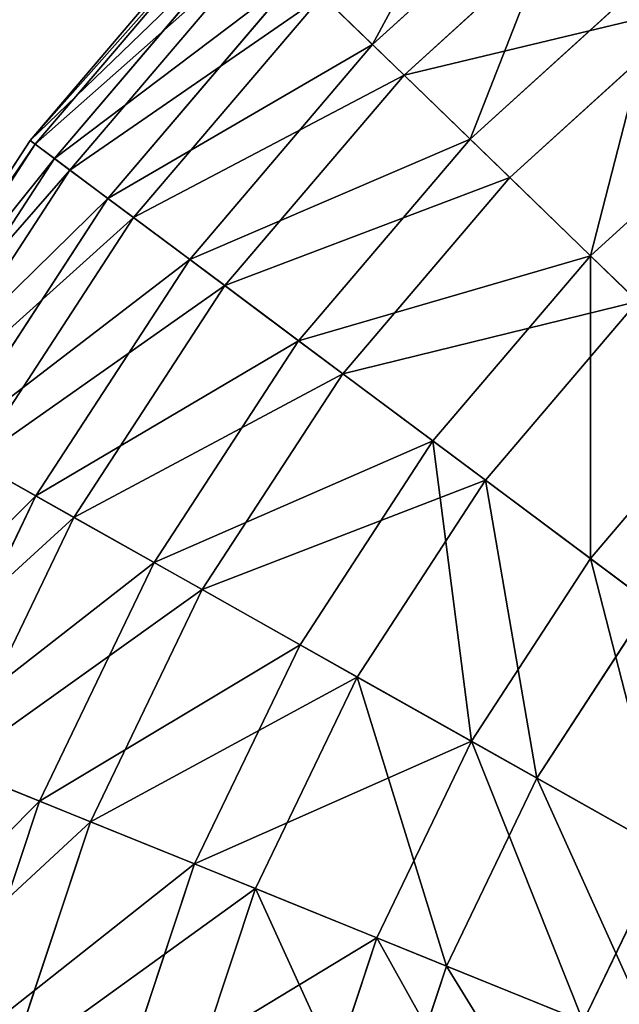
# Model space of a CAD drawing. Extents: x 1 to 133, y -12 to 0.
# Tile 165 of 256: x 45.7 to 47.2, y -4.53 to -2.07. Entities that reach past the tile are written whole.
import ezdxf

# ---------------------------------------------------------------- set-up
doc = ezdxf.new("R2010")
doc.units = 0
doc.header["$LTSCALE"] = 2.54
doc.layers.get('0').update_dxf_attribs({"color": 13, "linetype": 'CONTINUOUS'})

# ---------------------------------------------------------------- blocks, each defined once
blk = doc.blocks.new('SLING_IV_-_Z_O_ENIE16_06_B')
at = {"color": 0}
for p, q in [((47.1003, -1.6625, 9.0109), (46.5788, -2.1361, 9.0109)), ((47.1003, -1.6625, 9.0109), (46.5788, -2.1361, 9.0109)), ((47.1685, -1.748, 3.9687), (46.6574, -2.2122, 3.9687)), ((47.1685, -1.748, 3.9687), (46.6574, -2.2122, 3.9687)), ((46.2215, -1.7901, 6.8495), (45.7235, -2.3751, 6.8495)), ((46.2215, -1.7901, 6.8495), (45.7235, -2.3751, 6.8495)), ((46.2331, -1.8013, 6.1066), (45.7365, -2.3847, 6.1066)), ((46.2331, -1.8013, 6.1066), (45.7365, -2.3847, 6.1066)), ((46.276, -1.8429, 7.5887), (45.7843, -2.4204, 7.5887)), ((46.276, -1.8429, 7.5887), (45.7843, -2.4204, 7.5887)), ((46.3106, -1.8763, 5.3713), (45.8229, -2.4492, 5.3713)), ((46.3106, -1.8763, 5.3713), (45.8229, -2.4492, 5.3713)), ((47.3118, -1.9277, 9.672), (46.8225, -2.3721, 9.672)), ((47.3118, -1.9277, 9.672), (46.8225, -2.3721, 9.672)), ((46.3957, -1.9588, 8.3129), (45.9179, -2.5201, 8.3129)), ((46.3957, -1.9588, 8.3129), (45.9179, -2.5201, 8.3129)), ((46.3957, -1.9588, 8.3129), (46.5788, -2.1361, 9.0109)), ((46.3957, -1.9588, 8.3129), (46.5788, -2.1361, 9.0109)), ((46.4527, -2.014, 4.6551), (45.9815, -2.5675, 4.6551)), ((46.4527, -2.014, 4.6551), (45.9815, -2.5675, 4.6551)), ((46.6574, -2.2122, 3.9687), (46.4527, -2.014, 4.6551)), ((46.6574, -2.2122, 3.9687), (46.4527, -2.014, 4.6551)), ((47.3977, -2.0353, 3.3229), (46.9214, -2.4679, 3.3229)), ((47.3977, -2.0353, 3.3229), (46.9214, -2.4679, 3.3229)), ((46.5788, -2.1361, 9.0109), (46.1221, -2.6725, 9.0109)), ((46.5788, -2.1361, 9.0109), (46.1221, -2.6725, 9.0109)), ((46.5788, -2.1361, 9.0109), (46.8225, -2.3721, 9.672)), ((46.5788, -2.1361, 9.0109), (46.8225, -2.3721, 9.672)), ((46.6574, -2.2122, 3.9687), (46.2098, -2.7379, 3.9687)), ((46.6574, -2.2122, 3.9687), (46.2098, -2.7379, 3.9687)), ((46.9214, -2.4679, 3.3229), (46.6574, -2.2122, 3.9687)), ((46.9214, -2.4679, 3.3229), (46.6574, -2.2122, 3.9687)), ((47.5726, -2.2548, 10.2862), (47.123, -2.6631, 10.2862)), ((47.5726, -2.2548, 10.2862), (47.123, -2.6631, 10.2862)), ((45.7235, -2.3751, 6.8495), (45.3045, -3.0189, 6.8495)), ((45.7235, -2.3751, 6.8495), (45.3045, -3.0189, 6.8495)), ((45.7365, -2.3847, 6.1066), (45.3185, -3.0268, 6.1066)), ((45.7365, -2.3847, 6.1066), (45.3185, -3.0268, 6.1066)), ((45.7235, -2.3751, 6.8495), (45.7843, -2.4204, 7.5887)), ((45.7235, -2.3751, 6.8495), (45.7843, -2.4204, 7.5887)), ((45.7365, -2.3847, 6.1066), (45.7235, -2.3751, 6.8495)), ((45.7365, -2.3847, 6.1066), (45.7235, -2.3751, 6.8495)), ((45.8229, -2.4492, 5.3713), (45.7365, -2.3847, 6.1066)), ((45.8229, -2.4492, 5.3713), (45.7365, -2.3847, 6.1066)), ((46.8225, -2.3721, 9.672), (46.394, -2.8754, 9.672)), ((46.8225, -2.3721, 9.672), (46.394, -2.8754, 9.672)), ((46.8225, -2.3721, 9.672), (47.123, -2.6631, 10.2862)), ((46.8225, -2.3721, 9.672), (47.123, -2.6631, 10.2862)), ((45.7843, -2.4204, 7.5887), (45.3705, -3.0561, 7.5887)), ((45.7843, -2.4204, 7.5887), (45.3705, -3.0561, 7.5887)), ((45.7843, -2.4204, 7.5887), (45.9179, -2.5201, 8.3129)), ((45.7843, -2.4204, 7.5887), (45.9179, -2.5201, 8.3129)), ((45.8229, -2.4492, 5.3713), (45.4124, -3.0797, 5.3713)), ((45.8229, -2.4492, 5.3713), (45.4124, -3.0797, 5.3713)), ((45.9815, -2.5675, 4.6551), (45.8229, -2.4492, 5.3713)), ((45.9815, -2.5675, 4.6551), (45.8229, -2.4492, 5.3713)), ((46.9214, -2.4679, 3.3229), (46.5043, -2.9578, 3.3229)), ((46.9214, -2.4679, 3.3229), (46.5043, -2.9578, 3.3229)), ((47.2408, -2.7772, 2.7275), (46.9214, -2.4679, 3.3229)), ((47.2408, -2.7772, 2.7275), (46.9214, -2.4679, 3.3229)), ((45.9179, -2.5201, 8.3129), (45.5157, -3.1379, 8.3129)), ((45.9179, -2.5201, 8.3129), (45.5157, -3.1379, 8.3129)), ((45.9179, -2.5201, 8.3129), (46.1221, -2.6725, 9.0109)), ((45.9179, -2.5201, 8.3129), (46.1221, -2.6725, 9.0109)), ((45.9815, -2.5675, 4.6551), (45.5849, -3.1768, 4.6551)), ((45.9815, -2.5675, 4.6551), (45.5849, -3.1768, 4.6551)), ((46.2098, -2.7379, 3.9687), (45.9815, -2.5675, 4.6551)), ((46.2098, -2.7379, 3.9687), (45.9815, -2.5675, 4.6551)), ((46.1221, -2.6725, 9.0109), (45.7378, -3.263, 9.0109)), ((46.1221, -2.6725, 9.0109), (45.7378, -3.263, 9.0109)), ((46.1221, -2.6725, 9.0109), (46.394, -2.8754, 9.672)), ((46.1221, -2.6725, 9.0109), (46.394, -2.8754, 9.672)), ((47.123, -2.6631, 10.2862), (46.7292, -3.1256, 10.2862)), ((47.123, -2.6631, 10.2862), (46.7292, -3.1256, 10.2862)), ((47.123, -2.6631, 10.2862), (47.4757, -3.0047, 10.8439)), ((47.123, -2.6631, 10.2862), (47.4757, -3.0047, 10.8439)), ((46.2098, -2.7379, 3.9687), (45.8331, -3.3166, 3.9687)), ((46.2098, -2.7379, 3.9687), (45.8331, -3.3166, 3.9687)), ((46.5043, -2.9578, 3.3229), (46.2098, -2.7379, 3.9687)), ((46.5043, -2.9578, 3.3229), (46.2098, -2.7379, 3.9687)), ((47.2408, -2.7772, 2.7275), (46.8606, -3.2237, 2.7275)), ((47.2408, -2.7772, 2.7275), (46.8606, -3.2237, 2.7275)), ((46.394, -2.8754, 9.672), (46.0334, -3.4294, 9.672)), ((46.394, -2.8754, 9.672), (46.0334, -3.4294, 9.672)), ((46.394, -2.8754, 9.672), (46.7292, -3.1256, 10.2862)), ((46.394, -2.8754, 9.672), (46.7292, -3.1256, 10.2862)), ((46.5043, -2.9578, 3.3229), (46.1534, -3.497, 3.3229)), ((46.5043, -2.9578, 3.3229), (46.1534, -3.497, 3.3229)), ((46.8606, -3.2237, 2.7275), (46.5043, -2.9578, 3.3229)), ((46.8606, -3.2237, 2.7275), (46.5043, -2.9578, 3.3229)), ((47.4757, -3.0047, 10.8439), (47.1228, -3.4193, 10.8439)), ((47.4757, -3.0047, 10.8439), (47.1228, -3.4193, 10.8439)), ((45.5157, -3.1379, 8.3129), (45.7378, -3.263, 9.0109)), ((45.5157, -3.1379, 8.3129), (45.7378, -3.263, 9.0109)), ((46.7292, -3.1256, 10.2862), (46.3979, -3.6347, 10.2862)), ((46.7292, -3.1256, 10.2862), (46.3979, -3.6347, 10.2862)), ((46.7292, -3.1256, 10.2862), (47.1228, -3.4193, 10.8439)), ((46.7292, -3.1256, 10.2862), (47.1228, -3.4193, 10.8439)), ((45.8331, -3.3166, 3.9687), (45.5849, -3.1768, 4.6551)), ((45.8331, -3.3166, 3.9687), (45.5849, -3.1768, 4.6551)), ((46.8606, -3.2237, 2.7275), (46.5407, -3.7151, 2.7275)), ((46.8606, -3.2237, 2.7275), (46.5407, -3.7151, 2.7275)), ((47.2732, -3.5316, 2.1915), (46.8606, -3.2237, 2.7275)), ((47.2732, -3.5316, 2.1915), (46.8606, -3.2237, 2.7275)), ((45.7378, -3.263, 9.0109), (45.4322, -3.8977, 9.0109)), ((45.7378, -3.263, 9.0109), (45.4322, -3.8977, 9.0109)), ((45.7378, -3.263, 9.0109), (46.0334, -3.4294, 9.672)), ((45.7378, -3.263, 9.0109), (46.0334, -3.4294, 9.672)), ((45.8331, -3.3166, 3.9687), (45.5335, -3.9387, 3.9687)), ((45.8331, -3.3166, 3.9687), (45.5335, -3.9387, 3.9687)), ((46.1534, -3.497, 3.3229), (45.8331, -3.3166, 3.9687)), ((46.1534, -3.497, 3.3229), (45.8331, -3.3166, 3.9687)), ((46.0334, -3.4294, 9.672), (45.7466, -4.025, 9.672)), ((46.0334, -3.4294, 9.672), (45.7466, -4.025, 9.672)), ((46.0334, -3.4294, 9.672), (46.3979, -3.6347, 10.2862)), ((46.0334, -3.4294, 9.672), (46.3979, -3.6347, 10.2862)), ((47.1228, -3.4193, 10.8439), (46.8257, -3.8757, 10.8439)), ((47.1228, -3.4193, 10.8439), (46.8257, -3.8757, 10.8439)), ((47.1228, -3.4193, 10.8439), (47.5685, -3.752, 11.3367)), ((47.1228, -3.4193, 10.8439), (47.5685, -3.752, 11.3367)), ((46.1534, -3.497, 3.3229), (45.8742, -4.0767, 3.3229)), ((46.1534, -3.497, 3.3229), (45.8742, -4.0767, 3.3229)), ((46.5407, -3.7151, 2.7275), (46.1534, -3.497, 3.3229)), ((46.5407, -3.7151, 2.7275), (46.1534, -3.497, 3.3229)), ((47.2732, -3.5316, 2.1915), (46.9892, -3.9678, 2.1915)), ((47.2732, -3.5316, 2.1915), (46.9892, -3.9678, 2.1915)), ((46.3979, -3.6347, 10.2862), (46.1343, -4.182, 10.2862)), ((46.3979, -3.6347, 10.2862), (46.1343, -4.182, 10.2862)), ((46.3979, -3.6347, 10.2862), (46.8257, -3.8757, 10.8439)), ((46.3979, -3.6347, 10.2862), (46.8257, -3.8757, 10.8439)), ((46.5407, -3.7151, 2.7275), (46.2863, -4.2435, 2.7275)), ((46.5407, -3.7151, 2.7275), (46.2863, -4.2435, 2.7275)), ((46.9892, -3.9678, 2.1915), (46.5407, -3.7151, 2.7275)), ((46.9892, -3.9678, 2.1915), (46.5407, -3.7151, 2.7275)), ((46.8257, -3.8757, 10.8439), (46.5895, -4.3662, 10.8439)), ((46.8257, -3.8757, 10.8439), (46.5895, -4.3662, 10.8439)), ((46.8257, -3.8757, 10.8439), (47.3104, -4.1486, 11.3367)), ((46.8257, -3.8757, 10.8439), (47.3104, -4.1486, 11.3367)), ((45.4322, -3.8977, 9.0109), (45.7466, -4.025, 9.672)), ((45.4322, -3.8977, 9.0109), (45.7466, -4.025, 9.672)), ((45.8742, -4.0767, 3.3229), (45.5335, -3.9387, 3.9687)), ((45.8742, -4.0767, 3.3229), (45.5335, -3.9387, 3.9687)), ((46.9892, -3.9678, 2.1915), (46.7634, -4.4367, 2.1915)), ((46.9892, -3.9678, 2.1915), (46.7634, -4.4367, 2.1915)), ((47.492, -4.2509, 1.7234), (46.9892, -3.9678, 2.1915)), ((47.492, -4.2509, 1.7234), (46.9892, -3.9678, 2.1915)), ((45.7466, -4.025, 9.672), (45.5383, -4.6523, 9.672)), ((45.7466, -4.025, 9.672), (45.5383, -4.6523, 9.672)), ((45.7466, -4.025, 9.672), (46.1343, -4.182, 10.2862)), ((45.7466, -4.025, 9.672), (46.1343, -4.182, 10.2862)), ((45.8742, -4.0767, 3.3229), (45.6715, -4.6873, 3.3229)), ((45.8742, -4.0767, 3.3229), (45.6715, -4.6873, 3.3229)), ((46.2863, -4.2435, 2.7275), (45.8742, -4.0767, 3.3229)), ((46.2863, -4.2435, 2.7275), (45.8742, -4.0767, 3.3229)), ((47.3104, -4.1486, 11.3367), (47.1051, -4.575, 11.3367)), ((47.3104, -4.1486, 11.3367), (47.1051, -4.575, 11.3367)), ((46.1343, -4.182, 10.2862), (45.9429, -4.7584, 10.2862)), ((46.1343, -4.182, 10.2862), (45.9429, -4.7584, 10.2862)), ((46.1343, -4.182, 10.2862), (46.5895, -4.3662, 10.8439)), ((46.1343, -4.182, 10.2862), (46.5895, -4.3662, 10.8439)), ((46.2863, -4.2435, 2.7275), (46.1015, -4.8, 2.7275)), ((46.2863, -4.2435, 2.7275), (46.1015, -4.8, 2.7275)), ((46.7634, -4.4367, 2.1915), (46.2863, -4.2435, 2.7275)), ((46.7634, -4.4367, 2.1915), (46.2863, -4.2435, 2.7275)), ((46.5895, -4.3662, 10.8439), (46.4179, -4.883, 10.8439)), ((46.5895, -4.3662, 10.8439), (46.4179, -4.883, 10.8439)), ((46.5895, -4.3662, 10.8439), (47.1051, -4.575, 11.3367)), ((46.5895, -4.3662, 10.8439), (47.1051, -4.575, 11.3367)), ((46.7634, -4.4367, 2.1915), (46.5994, -4.9306, 2.1915)), ((46.7634, -4.4367, 2.1915), (46.5994, -4.9306, 2.1915)), ((47.2983, -4.6532, 1.7234), (46.7634, -4.4367, 2.1915)), ((47.2983, -4.6532, 1.7234), (46.7634, -4.4367, 2.1915))]:
    blk.add_line(p, q, dxfattribs=at)
at = {"color": 7}
mesh = blk.add_polyface(dxfattribs=at)
corners = [(46.5788, -2.1361, 9.0109), (46.9414, -1.4632, 8.3129), (46.3957, -1.9588, 8.3129), (47.1003, -1.6625, 9.0109)]
mesh.append_faces([[corners[k] for k in face] for face in [(0, 1, 2), (1, 0, 3)]], dxfattribs={"vtx0": -1, "color": 7})
mesh = blk.add_polyface(dxfattribs=at)
corners = [(46.4527, -2.014, 4.6551), (47.1685, -1.748, 3.9687), (46.6574, -2.2122, 3.9687), (46.9909, -1.5252, 4.6551)]
mesh.append_faces([[corners[k] for k in face] for face in [(0, 1, 2), (1, 0, 3)]], dxfattribs={"vtx0": -1, "color": 7})
mesh = blk.add_polyface(dxfattribs=at)
corners = [(46.8225, -2.3721, 9.672), (47.1003, -1.6625, 9.0109), (46.5788, -2.1361, 9.0109), (47.3118, -1.9277, 9.672)]
mesh.append_faces([[corners[k] for k in face] for face in [(0, 1, 2), (1, 0, 3)]], dxfattribs={"vtx0": -1, "color": 7})
mesh = blk.add_polyface(dxfattribs=at)
corners = [(46.6574, -2.2122, 3.9687), (47.3977, -2.0353, 3.3229), (46.9214, -2.4679, 3.3229), (47.1685, -1.748, 3.9687)]
mesh.append_faces([[corners[k] for k in face] for face in [(0, 1, 2), (1, 0, 3)]], dxfattribs={"vtx0": -1, "color": 7})
mesh = blk.add_polyface(dxfattribs=at)
corners = [(46.276, -1.8429, 7.5887), (45.7235, -2.3751, 6.8495), (45.7843, -2.4204, 7.5887), (46.2215, -1.7901, 6.8495)]
mesh.append_faces([[corners[k] for k in face] for face in [(0, 1, 2), (1, 0, 3)]], dxfattribs={"vtx0": -1, "color": 7})
mesh = blk.add_polyface(dxfattribs=at)
corners = [(45.7235, -2.3751, 6.8495), (46.2331, -1.8013, 6.1066), (45.7365, -2.3847, 6.1066), (46.2215, -1.7901, 6.8495)]
mesh.append_faces([[corners[k] for k in face] for face in [(0, 1, 2), (1, 0, 3)]], dxfattribs={"vtx0": -1, "color": 7})
mesh = blk.add_polyface(dxfattribs=at)
corners = [(45.7365, -2.3847, 6.1066), (46.3106, -1.8763, 5.3713), (45.8229, -2.4492, 5.3713), (46.2331, -1.8013, 6.1066)]
mesh.append_faces([[corners[k] for k in face] for face in [(0, 1, 2), (1, 0, 3)]], dxfattribs={"vtx0": -1, "color": 7})
mesh = blk.add_polyface(dxfattribs=at)
corners = [(46.3957, -1.9588, 8.3129), (45.7843, -2.4204, 7.5887), (45.9179, -2.5201, 8.3129), (46.276, -1.8429, 7.5887)]
mesh.append_faces([[corners[k] for k in face] for face in [(0, 1, 2), (1, 0, 3)]], dxfattribs={"vtx0": -1, "color": 7})
mesh = blk.add_polyface(dxfattribs=at)
corners = [(45.8229, -2.4492, 5.3713), (46.4527, -2.014, 4.6551), (45.9815, -2.5675, 4.6551), (46.3106, -1.8763, 5.3713)]
mesh.append_faces([[corners[k] for k in face] for face in [(0, 1, 2), (1, 0, 3)]], dxfattribs={"vtx0": -1, "color": 7})
mesh = blk.add_polyface(dxfattribs=at)
corners = [(47.123, -2.6631, 10.2862), (47.3118, -1.9277, 9.672), (46.8225, -2.3721, 9.672), (47.5726, -2.2548, 10.2862)]
mesh.append_faces([[corners[k] for k in face] for face in [(0, 1, 2), (1, 0, 3)]], dxfattribs={"vtx0": -1, "color": 7})
mesh = blk.add_polyface(dxfattribs=at)
corners = [(46.5788, -2.1361, 9.0109), (45.9179, -2.5201, 8.3129), (46.1221, -2.6725, 9.0109), (46.3957, -1.9588, 8.3129)]
mesh.append_faces([[corners[k] for k in face] for face in [(0, 1, 2), (1, 0, 3)]], dxfattribs={"vtx0": -1, "color": 7})
mesh = blk.add_polyface(dxfattribs=at)
corners = [(45.9815, -2.5675, 4.6551), (46.6574, -2.2122, 3.9687), (46.2098, -2.7379, 3.9687), (46.4527, -2.014, 4.6551)]
mesh.append_faces([[corners[k] for k in face] for face in [(0, 1, 2), (1, 0, 3)]], dxfattribs={"vtx0": -1, "color": 7})
mesh = blk.add_polyface(dxfattribs=at)
corners = [(47.3977, -2.0353, 3.3229), (47.2408, -2.7772, 2.7275), (46.9214, -2.4679, 3.3229), (47.6749, -2.3829, 2.7275)]
mesh.append_faces([[corners[k] for k in face] for face in [(0, 1, 2), (1, 0, 3)]], dxfattribs={"vtx0": -1, "color": 7})
mesh = blk.add_polyface(dxfattribs=at)
corners = [(46.8225, -2.3721, 9.672), (46.1221, -2.6725, 9.0109), (46.394, -2.8754, 9.672), (46.5788, -2.1361, 9.0109)]
mesh.append_faces([[corners[k] for k in face] for face in [(0, 1, 2), (1, 0, 3)]], dxfattribs={"vtx0": -1, "color": 7})
mesh = blk.add_polyface(dxfattribs=at)
corners = [(46.2098, -2.7379, 3.9687), (46.9214, -2.4679, 3.3229), (46.5043, -2.9578, 3.3229), (46.6574, -2.2122, 3.9687)]
mesh.append_faces([[corners[k] for k in face] for face in [(0, 1, 2), (1, 0, 3)]], dxfattribs={"vtx0": -1, "color": 7})
mesh = blk.add_polyface(dxfattribs=at)
corners = [(47.4757, -3.0047, 10.8439), (47.5726, -2.2548, 10.2862), (47.123, -2.6631, 10.2862), (47.8788, -2.6387, 10.8439)]
mesh.append_faces([[corners[k] for k in face] for face in [(0, 1, 2), (1, 0, 3)]], dxfattribs={"vtx0": -1, "color": 7})
mesh = blk.add_polyface(dxfattribs=at)
corners = [(45.7843, -2.4204, 7.5887), (45.3045, -3.0189, 6.8495), (45.3705, -3.0561, 7.5887), (45.7235, -2.3751, 6.8495)]
mesh.append_faces([[corners[k] for k in face] for face in [(0, 1, 2), (1, 0, 3)]], dxfattribs={"vtx0": -1, "color": 7})
mesh = blk.add_polyface(dxfattribs=at)
corners = [(45.3045, -3.0189, 6.8495), (45.7365, -2.3847, 6.1066), (45.3185, -3.0268, 6.1066), (45.7235, -2.3751, 6.8495)]
mesh.append_faces([[corners[k] for k in face] for face in [(0, 1, 2), (1, 0, 3)]], dxfattribs={"vtx0": -1, "color": 7})
mesh = blk.add_polyface(dxfattribs=at)
corners = [(45.3185, -3.0268, 6.1066), (45.8229, -2.4492, 5.3713), (45.4124, -3.0797, 5.3713), (45.7365, -2.3847, 6.1066)]
mesh.append_faces([[corners[k] for k in face] for face in [(0, 1, 2), (1, 0, 3)]], dxfattribs={"vtx0": -1, "color": 7})
mesh = blk.add_polyface(dxfattribs=at)
corners = [(47.123, -2.6631, 10.2862), (46.394, -2.8754, 9.672), (46.7292, -3.1256, 10.2862), (46.8225, -2.3721, 9.672)]
mesh.append_faces([[corners[k] for k in face] for face in [(0, 1, 2), (1, 0, 3)]], dxfattribs={"vtx0": -1, "color": 7})
mesh = blk.add_polyface(dxfattribs=at)
corners = [(45.9179, -2.5201, 8.3129), (45.3705, -3.0561, 7.5887), (45.5157, -3.1379, 8.3129), (45.7843, -2.4204, 7.5887)]
mesh.append_faces([[corners[k] for k in face] for face in [(0, 1, 2), (1, 0, 3)]], dxfattribs={"vtx0": -1, "color": 7})
mesh = blk.add_polyface(dxfattribs=at)
corners = [(45.4124, -3.0797, 5.3713), (45.9815, -2.5675, 4.6551), (45.5849, -3.1768, 4.6551), (45.8229, -2.4492, 5.3713)]
mesh.append_faces([[corners[k] for k in face] for face in [(0, 1, 2), (1, 0, 3)]], dxfattribs={"vtx0": -1, "color": 7})
mesh = blk.add_polyface(dxfattribs=at)
corners = [(46.5043, -2.9578, 3.3229), (47.2408, -2.7772, 2.7275), (46.8606, -3.2237, 2.7275), (46.9214, -2.4679, 3.3229)]
mesh.append_faces([[corners[k] for k in face] for face in [(0, 1, 2), (1, 0, 3)]], dxfattribs={"vtx0": -1, "color": 7})
mesh = blk.add_polyface(dxfattribs=at)
corners = [(46.1221, -2.6725, 9.0109), (45.5157, -3.1379, 8.3129), (45.7378, -3.263, 9.0109), (45.9179, -2.5201, 8.3129)]
mesh.append_faces([[corners[k] for k in face] for face in [(0, 1, 2), (1, 0, 3)]], dxfattribs={"vtx0": -1, "color": 7})
mesh = blk.add_polyface(dxfattribs=at)
corners = [(45.5849, -3.1768, 4.6551), (46.2098, -2.7379, 3.9687), (45.8331, -3.3166, 3.9687), (45.9815, -2.5675, 4.6551)]
mesh.append_faces([[corners[k] for k in face] for face in [(0, 1, 2), (1, 0, 3)]], dxfattribs={"vtx0": -1, "color": 7})
mesh = blk.add_polyface(dxfattribs=at)
corners = [(46.394, -2.8754, 9.672), (45.7378, -3.263, 9.0109), (46.0334, -3.4294, 9.672), (46.1221, -2.6725, 9.0109)]
mesh.append_faces([[corners[k] for k in face] for face in [(0, 1, 2), (1, 0, 3)]], dxfattribs={"vtx0": -1, "color": 7})
mesh = blk.add_polyface(dxfattribs=at)
corners = [(47.1228, -3.4193, 10.8439), (47.123, -2.6631, 10.2862), (46.7292, -3.1256, 10.2862), (47.4757, -3.0047, 10.8439)]
mesh.append_faces([[corners[k] for k in face] for face in [(0, 1, 2), (1, 0, 3)]], dxfattribs={"vtx0": -1, "color": 7})
mesh = blk.add_polyface(dxfattribs=at)
corners = [(45.8331, -3.3166, 3.9687), (46.5043, -2.9578, 3.3229), (46.1534, -3.497, 3.3229), (46.2098, -2.7379, 3.9687)]
mesh.append_faces([[corners[k] for k in face] for face in [(0, 1, 2), (1, 0, 3)]], dxfattribs={"vtx0": -1, "color": 7})
mesh = blk.add_polyface(dxfattribs=at)
corners = [(47.2408, -2.7772, 2.7275), (47.2732, -3.5316, 2.1915), (46.8606, -3.2237, 2.7275), (47.6105, -3.1353, 2.1915)]
mesh.append_faces([[corners[k] for k in face] for face in [(0, 1, 2), (1, 0, 3)]], dxfattribs={"vtx0": -1, "color": 7})
mesh = blk.add_polyface(dxfattribs=at)
corners = [(46.7292, -3.1256, 10.2862), (46.0334, -3.4294, 9.672), (46.3979, -3.6347, 10.2862), (46.394, -2.8754, 9.672)]
mesh.append_faces([[corners[k] for k in face] for face in [(0, 1, 2), (1, 0, 3)]], dxfattribs={"vtx0": -1, "color": 7})
mesh = blk.add_polyface(dxfattribs=at)
corners = [(46.1534, -3.497, 3.3229), (46.8606, -3.2237, 2.7275), (46.5407, -3.7151, 2.7275), (46.5043, -2.9578, 3.3229)]
mesh.append_faces([[corners[k] for k in face] for face in [(0, 1, 2), (1, 0, 3)]], dxfattribs={"vtx0": -1, "color": 7})
mesh = blk.add_polyface(dxfattribs=at)
corners = [(47.5685, -3.752, 11.3367), (47.4757, -3.0047, 10.8439), (47.1228, -3.4193, 10.8439), (47.8753, -3.3917, 11.3367)]
mesh.append_faces([[corners[k] for k in face] for face in [(0, 1, 2), (1, 0, 3)]], dxfattribs={"vtx0": -1, "color": 7})
mesh = blk.add_polyface(dxfattribs=at)
corners = [(45.7378, -3.263, 9.0109), (45.1959, -3.802, 8.3129), (45.4322, -3.8977, 9.0109), (45.5157, -3.1379, 8.3129)]
mesh.append_faces([[corners[k] for k in face] for face in [(0, 1, 2), (1, 0, 3)]], dxfattribs={"vtx0": -1, "color": 7})
mesh = blk.add_polyface(dxfattribs=at)
corners = [(46.8257, -3.8757, 10.8439), (46.7292, -3.1256, 10.2862), (46.3979, -3.6347, 10.2862), (47.1228, -3.4193, 10.8439)]
mesh.append_faces([[corners[k] for k in face] for face in [(0, 1, 2), (1, 0, 3)]], dxfattribs={"vtx0": -1, "color": 7})
mesh = blk.add_polyface(dxfattribs=at)
corners = [(45.2694, -3.8318, 4.6551), (45.8331, -3.3166, 3.9687), (45.5335, -3.9387, 3.9687), (45.5849, -3.1768, 4.6551)]
mesh.append_faces([[corners[k] for k in face] for face in [(0, 1, 2), (1, 0, 3)]], dxfattribs={"vtx0": -1, "color": 7})
mesh = blk.add_polyface(dxfattribs=at)
corners = [(46.8606, -3.2237, 2.7275), (46.9892, -3.9678, 2.1915), (46.5407, -3.7151, 2.7275), (47.2732, -3.5316, 2.1915)]
mesh.append_faces([[corners[k] for k in face] for face in [(0, 1, 2), (1, 0, 3)]], dxfattribs={"vtx0": -1, "color": 7})
mesh = blk.add_polyface(dxfattribs=at)
corners = [(46.0334, -3.4294, 9.672), (45.4322, -3.8977, 9.0109), (45.7466, -4.025, 9.672), (45.7378, -3.263, 9.0109)]
mesh.append_faces([[corners[k] for k in face] for face in [(0, 1, 2), (1, 0, 3)]], dxfattribs={"vtx0": -1, "color": 7})
mesh = blk.add_polyface(dxfattribs=at)
corners = [(45.5335, -3.9387, 3.9687), (46.1534, -3.497, 3.3229), (45.8742, -4.0767, 3.3229), (45.8331, -3.3166, 3.9687)]
mesh.append_faces([[corners[k] for k in face] for face in [(0, 1, 2), (1, 0, 3)]], dxfattribs={"vtx0": -1, "color": 7})
mesh = blk.add_polyface(dxfattribs=at)
corners = [(46.3979, -3.6347, 10.2862), (45.7466, -4.025, 9.672), (46.1343, -4.182, 10.2862), (46.0334, -3.4294, 9.672)]
mesh.append_faces([[corners[k] for k in face] for face in [(0, 1, 2), (1, 0, 3)]], dxfattribs={"vtx0": -1, "color": 7})
mesh = blk.add_polyface(dxfattribs=at)
corners = [(47.3104, -4.1486, 11.3367), (47.1228, -3.4193, 10.8439), (46.8257, -3.8757, 10.8439), (47.5685, -3.752, 11.3367)]
mesh.append_faces([[corners[k] for k in face] for face in [(0, 1, 2), (1, 0, 3)]], dxfattribs={"vtx0": -1, "color": 7})
mesh = blk.add_polyface(dxfattribs=at)
corners = [(45.8742, -4.0767, 3.3229), (46.5407, -3.7151, 2.7275), (46.2863, -4.2435, 2.7275), (46.1534, -3.497, 3.3229)]
mesh.append_faces([[corners[k] for k in face] for face in [(0, 1, 2), (1, 0, 3)]], dxfattribs={"vtx0": -1, "color": 7})
mesh = blk.add_polyface(dxfattribs=at)
corners = [(47.2732, -3.5316, 2.1915), (47.492, -4.2509, 1.7234), (46.9892, -3.9678, 2.1915), (47.7356, -3.8767, 1.7234)]
mesh.append_faces([[corners[k] for k in face] for face in [(0, 1, 2), (1, 0, 3)]], dxfattribs={"vtx0": -1, "color": 7})
mesh = blk.add_polyface(dxfattribs=at)
corners = [(46.8257, -3.8757, 10.8439), (46.1343, -4.182, 10.2862), (46.5895, -4.3662, 10.8439), (46.3979, -3.6347, 10.2862)]
mesh.append_faces([[corners[k] for k in face] for face in [(0, 1, 2), (1, 0, 3)]], dxfattribs={"vtx0": -1, "color": 7})
mesh = blk.add_polyface(dxfattribs=at)
corners = [(46.5407, -3.7151, 2.7275), (46.7634, -4.4367, 2.1915), (46.2863, -4.2435, 2.7275), (46.9892, -3.9678, 2.1915)]
mesh.append_faces([[corners[k] for k in face] for face in [(0, 1, 2), (1, 0, 3)]], dxfattribs={"vtx0": -1, "color": 7})
mesh = blk.add_polyface(dxfattribs=at)
corners = [(47.1051, -4.575, 11.3367), (46.8257, -3.8757, 10.8439), (46.5895, -4.3662, 10.8439), (47.3104, -4.1486, 11.3367)]
mesh.append_faces([[corners[k] for k in face] for face in [(0, 1, 2), (1, 0, 3)]], dxfattribs={"vtx0": -1, "color": 7})
mesh = blk.add_polyface(dxfattribs=at)
corners = [(45.7466, -4.025, 9.672), (45.2102, -4.5663, 9.0109), (45.5383, -4.6523, 9.672), (45.4322, -3.8977, 9.0109)]
mesh.append_faces([[corners[k] for k in face] for face in [(0, 1, 2), (1, 0, 3)]], dxfattribs={"vtx0": -1, "color": 7})
mesh = blk.add_polyface(dxfattribs=at)
corners = [(45.3159, -4.594, 3.9687), (45.8742, -4.0767, 3.3229), (45.6715, -4.6873, 3.3229), (45.5335, -3.9387, 3.9687)]
mesh.append_faces([[corners[k] for k in face] for face in [(0, 1, 2), (1, 0, 3)]], dxfattribs={"vtx0": -1, "color": 7})
mesh = blk.add_polyface(dxfattribs=at)
corners = [(46.9892, -3.9678, 2.1915), (47.2983, -4.6532, 1.7234), (46.7634, -4.4367, 2.1915), (47.492, -4.2509, 1.7234)]
mesh.append_faces([[corners[k] for k in face] for face in [(0, 1, 2), (1, 0, 3)]], dxfattribs={"vtx0": -1, "color": 7})
mesh = blk.add_polyface(dxfattribs=at)
corners = [(46.1343, -4.182, 10.2862), (45.5383, -4.6523, 9.672), (45.9429, -4.7584, 10.2862), (45.7466, -4.025, 9.672)]
mesh.append_faces([[corners[k] for k in face] for face in [(0, 1, 2), (1, 0, 3)]], dxfattribs={"vtx0": -1, "color": 7})
mesh = blk.add_polyface(dxfattribs=at)
corners = [(45.6715, -4.6873, 3.3229), (46.2863, -4.2435, 2.7275), (46.1015, -4.8, 2.7275), (45.8742, -4.0767, 3.3229)]
mesh.append_faces([[corners[k] for k in face] for face in [(0, 1, 2), (1, 0, 3)]], dxfattribs={"vtx0": -1, "color": 7})
mesh = blk.add_polyface(dxfattribs=at)
corners = [(47.6731, -4.805, 11.7569), (47.3104, -4.1486, 11.3367), (47.1051, -4.575, 11.3367), (47.8444, -4.4494, 11.7569)]
mesh.append_faces([[corners[k] for k in face] for face in [(0, 1, 2), (1, 0, 3)]], dxfattribs={"vtx0": -1, "color": 7})
mesh = blk.add_polyface(dxfattribs=at)
corners = [(46.5895, -4.3662, 10.8439), (45.9429, -4.7584, 10.2862), (46.4179, -4.883, 10.8439), (46.1343, -4.182, 10.2862)]
mesh.append_faces([[corners[k] for k in face] for face in [(0, 1, 2), (1, 0, 3)]], dxfattribs={"vtx0": -1, "color": 7})
mesh = blk.add_polyface(dxfattribs=at)
corners = [(46.2863, -4.2435, 2.7275), (46.5994, -4.9306, 2.1915), (46.1015, -4.8, 2.7275), (46.7634, -4.4367, 2.1915)]
mesh.append_faces([[corners[k] for k in face] for face in [(0, 1, 2), (1, 0, 3)]], dxfattribs={"vtx0": -1, "color": 7})
mesh = blk.add_polyface(dxfattribs=at)
corners = [(46.9559, -5.0241, 11.3367), (46.5895, -4.3662, 10.8439), (46.4179, -4.883, 10.8439), (47.1051, -4.575, 11.3367)]
mesh.append_faces([[corners[k] for k in face] for face in [(0, 1, 2), (1, 0, 3)]], dxfattribs={"vtx0": -1, "color": 7})
mesh = blk.add_polyface(dxfattribs=at)
corners = [(46.7634, -4.4367, 2.1915), (47.1576, -5.077, 1.7234), (46.5994, -4.9306, 2.1915), (47.2983, -4.6532, 1.7234)]
mesh.append_faces([[corners[k] for k in face] for face in [(0, 1, 2), (1, 0, 3)]], dxfattribs={"vtx0": -1, "color": 7})

msp = doc.modelspace()

# ---------------------------------------------------------------- block references
at = {"color": 18}
msp.add_blockref('SLING_IV_-_Z_O_ENIE16_06_B', (0, 0), dxfattribs=at)

doc.saveas('drawing.dxf')
